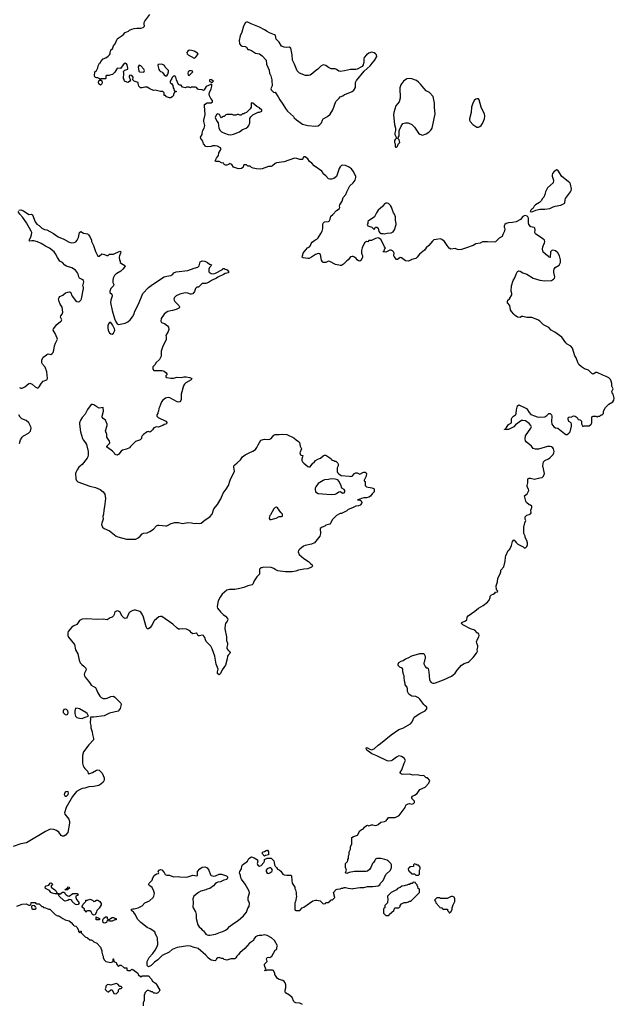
# Model space of a CAD drawing. Header units: inches. Extents: x 2294237 to 2473966, y 835830 to 1006981.
# Tile 54 of 77: x 2450292 to 2459414, y 847793 to 862891. Entities that reach past the tile are written whole.
import ezdxf

# ---------------------------------------------------------------- set-up
doc = ezdxf.new("R2010")
doc.units = ezdxf.units.IN
doc.header["$MEASUREMENT"] = 0
for name, color, linetype in [('C4854', 7, 'Continuous'), ('C4855', 7, 'Continuous'), ('C4856', 7, 'Continuous')]:
    doc.layers.add(name, color=color, linetype=linetype)

msp = doc.modelspace()

# ---------------------------------------------------------------- linework, layer by layer
at = {"layer": 'C4854', "color": 6, "elevation": 100}
for points in [[(2454630, 847789), (2454589, 847809), (2454530, 847818), (2454507, 847827), (2454498, 847838), (2454470, 847895), (2454430, 847935), (2454369, 847970), (2454362, 847990), (2454362, 848010), (2454375, 848045), (2454376, 848090), (2454363, 848123), (2454350, 848142), (2454330, 848159), (2454273, 848173), (2454248, 848190), (2454208, 848250), (2454207, 848267), (2454186, 848310), (2454170, 848318), (2454082, 848318), (2454070, 848308), (2454046, 848310), (2454062, 848318), (2454066, 848330), (2454049, 848389), (2454049, 848410), (2454086, 848450), (2454078, 848490), (2454088, 848510), (2454110, 848518), (2454130, 848512), (2454158, 848530), (2454210, 848622), (2454230, 848634), (2454238, 848650), (2454238, 848670), (2454248, 848690), (2454203, 848770), (2454155, 848815), (2454090, 848847), (2454050, 848856), (2454009, 848849), (2453968, 848848), (2453938, 848842), (2453911, 848829), (2453885, 848790), (2453878, 848770), (2453816, 848730), (2453745, 848650), (2453670, 848582), (2453650, 848555), (2453622, 848530), (2453610, 848506), (2453590, 848488), (2453530, 848488), (2453470, 848469), (2453430, 848482), (2453413, 848493), (2453390, 848495), (2453350, 848509), (2453332, 848508), (2453312, 848490), (2453305, 848475), (2453290, 848458), (2453230, 848469), (2453190, 848499), (2453147, 848547), (2453030, 848649), (2452970, 848664), (2452910, 848686), (2452870, 848689), (2452710, 848664), (2452630, 848634), (2452585, 848595), (2452479, 848541), (2452410, 848475), (2452359, 848441), (2452310, 848389), (2452270, 848368), (2452248, 848388), (2452248, 848452), (2452278, 848510), (2452335, 848570), (2452370, 848622), (2452400, 848680), (2452409, 848710), (2452404, 848810), (2452395, 848835), (2452374, 848870), (2452364, 848904), (2452295, 848950), (2452250, 848972), (2452149, 849050), (2452101, 849101), (2452067, 849167), (2452041, 849201), (2452009, 849230), (2452009, 849251), (2452030, 849258), (2452050, 849256), (2452110, 849271), (2452150, 849291), (2452170, 849305), (2452212, 849348), (2452282, 849378), (2452339, 849430), (2452349, 849450), (2452359, 849490), (2452350, 849528), (2452325, 849585), (2452288, 849610), (2452268, 849630), (2452278, 849650), (2452323, 849697), (2452334, 849730), (2452354, 849766), (2452390, 849792), (2452422, 849798), (2452426, 849810), (2452418, 849830), (2452430, 849851), (2452450, 849862), (2452470, 849854), (2452510, 849814), (2452525, 849785), (2452550, 849772), (2452590, 849772), (2452650, 849746), (2452730, 849751), (2452750, 849746), (2452830, 849743), (2452870, 849746), (2452949, 849771), (2453010, 849765), (2453018, 849770), (2453020, 849780), (2453021, 849830), (2453053, 849870), (2453090, 849896), (2453130, 849901), (2453150, 849898), (2453170, 849887), (2453195, 849850), (2453219, 849779), (2453228, 849768), (2453270, 849759), (2453296, 849764), (2453350, 849787), (2453390, 849787), (2453463, 849763), (2453478, 849750), (2453482, 849730), (2453470, 849709), (2453423, 849697), (2453370, 849669), (2453330, 849664), (2453310, 849655), (2453290, 849642), (2453265, 849610), (2453210, 849569), (2453170, 849557), (2453150, 849546), (2453070, 849527), (2453033, 849507), (2452961, 849450), (2452947, 849410), (2452955, 849350), (2452947, 849290), (2452954, 849270), (2452990, 849210), (2452998, 849170), (2452999, 849110), (2453026, 849010), (2453043, 848983), (2453074, 848954), (2453091, 848931), (2453110, 848918), (2453150, 848871), (2453170, 848859), (2453190, 848854), (2453210, 848851), (2453298, 848870), (2453370, 848901), (2453410, 848910), (2453450, 848928), (2453484, 848956), (2453510, 848987), (2453570, 849034), (2453643, 849077), (2453723, 849150), (2453772, 849208), (2453794, 849266), (2453810, 849294), (2453815, 849345), (2453799, 849390), (2453795, 849430), (2453817, 849503), (2453814, 849530), (2453753, 849633), (2453693, 849710), (2453686, 849730), (2453681, 849770), (2453664, 849810), (2453669, 849830), (2453693, 849870), (2453699, 849910), (2453709, 849930), (2453788, 849990), (2453793, 850000)], [(2453941, 850000), (2453945, 849990), (2453934, 849950), (2453945, 849925), (2453970, 849913), (2453997, 849923), (2454038, 849970), (2454048, 849990), (2454049, 850000)], [(2454184, 850000), (2454190, 849994), (2454198, 849970), (2454201, 849930), (2454211, 849911), (2454231, 849890), (2454246, 849866), (2454270, 849856), (2454296, 849836), (2454330, 849791), (2454350, 849781), (2454390, 849771), (2454450, 849771), (2454462, 849762), (2454465, 849690), (2454472, 849650), (2454511, 849590), (2454512, 849570), (2454522, 849550), (2454531, 849510), (2454531, 849470), (2454538, 849450), (2454522, 849370), (2454512, 849350), (2454514, 849250), (2454518, 849238), (2454530, 849234), (2454590, 849234), (2454626, 849270), (2454650, 849282), (2454790, 849378), (2454829, 849391), (2454850, 849391), (2454900, 849380), (2454950, 849334), (2454982, 849338), (2454990, 849354), (2455030, 849354), (2455042, 849358), (2455047, 849373), (2455062, 849378), (2455067, 849393), (2455090, 849394), (2455126, 849430), (2455106, 849510), (2455147, 849553), (2455160, 849560), (2455210, 849562), (2455228, 849572), (2455247, 849573), (2455270, 849582), (2455290, 849582), (2455332, 849572), (2455370, 849571), (2455390, 849565), (2455410, 849571), (2455510, 849585), (2455570, 849585), (2455630, 849602), (2455710, 849598), (2455790, 849612), (2455815, 849625), (2455828, 849650), (2455870, 849694), (2455910, 849782), (2455978, 849850), (2455998, 849890), (2455998, 849930), (2455988, 849950), (2455950, 849989), (2455933, 850000)], [(2455740, 850000), (2455722, 849970), (2455706, 849954), (2455678, 849890), (2455658, 849862), (2455630, 849835), (2455609, 849829), (2455430, 849829), (2455345, 849815), (2455310, 849798), (2455288, 849808), (2455306, 849850), (2455288, 849890), (2455288, 849950), (2455310, 849974), (2455322, 849978), (2455326, 850000)], [(2450250, 849296), (2450331, 849331), (2450390, 849332), (2450430, 849314), (2450450, 849314), (2450462, 849318), (2450466, 849350), (2450470, 849354), (2450530, 849354), (2450538, 849338), (2450550, 849334), (2450590, 849334), (2450630, 849294), (2450650, 849294), (2450658, 849278), (2450690, 849272), (2450733, 849253), (2450754, 849250), (2450834, 849170), (2450870, 849152), (2450890, 849152), (2450952, 849110), (2450990, 849091), (2451050, 849071), (2451082, 849050), (2451110, 849012), (2451130, 848994), (2451151, 848991), (2451170, 848974), (2451194, 848930), (2451194, 848910), (2451210, 848894), (2451222, 848898), (2451227, 848913), (2451233, 848913), (2451234, 848890), (2451294, 848830), (2451330, 848812), (2451370, 848782), (2451390, 848782), (2451410, 848772), (2451430, 848752), (2451474, 848730), (2451531, 848671), (2451551, 848611), (2451552, 848592), (2451562, 848550), (2451572, 848530), (2451573, 848513), (2451590, 848474), (2451614, 848450), (2451690, 848434), (2451726, 848450), (2451726, 848490), (2451732, 848492), (2451734, 848450), (2451770, 848432), (2451782, 848402), (2451810, 848374), (2451830, 848392), (2451850, 848392), (2451893, 848353), (2451930, 848354), (2451934, 848350), (2451938, 848318), (2451950, 848314), (2451990, 848314), (2452010, 848332), (2452030, 848325), (2452102, 848270), (2452112, 848250), (2452150, 848214), (2452170, 848232), (2452270, 848231), (2452310, 848185), (2452330, 848150), (2452375, 848115), (2452390, 848096), (2452442, 848010), (2452432, 847990), (2452411, 847969), (2452390, 847958), (2452370, 847966), (2452350, 847966), (2452330, 847986), (2452310, 847986), (2452296, 847996), (2452270, 848006), (2452250, 848006), (2452214, 847970), (2452212, 847948), (2452204, 847936), (2452202, 847850), (2452185, 847815), (2452185, 847770)]]:
    msp.add_lwpolyline(points, dxfattribs=at)
for points in [[(2454144, 849884), (2454124, 849884), (2454090, 849873), (2454071, 849850), (2454073, 849830), (2454090, 849805), (2454110, 849799), (2454130, 849808), (2454162, 849830), (2454169, 849850), (2454157, 849877)], [(2456350, 849946), (2456334, 849930), (2456333, 849907), (2456278, 849902), (2456273, 849887), (2456258, 849882), (2456254, 849870), (2456258, 849838), (2456273, 849833), (2456278, 849818), (2456293, 849813), (2456298, 849798), (2456310, 849794), (2456350, 849794), (2456370, 849774), (2456410, 849774), (2456426, 849790), (2456426, 849850), (2456438, 849870), (2456436, 849896), (2456410, 849926), (2456390, 849926), (2456376, 849936)], [(2450902, 849482), (2450910, 849482), (2450950, 849514), (2450970, 849514), (2450982, 849502), (2450985, 849490), (2451005, 849470), (2451030, 849456), (2451050, 849451), (2451108, 849492), (2451174, 849490), (2451191, 849469), (2451154, 849450), (2451152, 849430), (2451162, 849402), (2451191, 849371), (2451202, 849350), (2451190, 849326), (2451170, 849318), (2451150, 849322), (2451098, 849370), (2451090, 849386), (2451076, 849396), (2451050, 849398), (2451030, 849384), (2450990, 849377), (2450967, 849387), (2450898, 849450), (2450882, 849482), (2450867, 849487), (2450830, 849489), (2450790, 849499), (2450769, 849509), (2450750, 849538), (2450689, 849569), (2450681, 849590), (2450698, 849610), (2450740, 849620), (2450758, 849650), (2450774, 849654), (2450798, 849630), (2450790, 849618), (2450774, 849610), (2450774, 849590), (2450830, 849551), (2450851, 849530), (2450862, 849502), (2450873, 849493), (2450890, 849492)], [(2450990, 849546), (2450986, 849550), (2451002, 849558), (2451006, 849570), (2451026, 849574), (2451030, 849592), (2451050, 849591), (2451054, 849570), (2451038, 849562), (2451030, 849546)], [(2456330, 849666), (2456312, 849648), (2456290, 849646), (2456272, 849628), (2456250, 849628), (2456230, 849618), (2456204, 849616), (2456190, 849608), (2456153, 849607), (2456130, 849586), (2456090, 849568), (2456070, 849548), (2455992, 849508), (2455934, 849450), (2455934, 849430), (2455942, 849410), (2455934, 849350), (2455894, 849310), (2455894, 849270), (2455878, 849262), (2455874, 849250), (2455874, 849190), (2455910, 849154), (2455950, 849154), (2455962, 849158), (2455967, 849173), (2456030, 849234), (2456046, 849270), (2456110, 849274), (2456127, 849293), (2456128, 849310), (2456150, 849332), (2456188, 849352), (2456227, 849353), (2456256, 849364), (2456270, 849374), (2456290, 849374), (2456426, 849510), (2456426, 849550), (2456422, 849562), (2456406, 849570), (2456402, 849602), (2456388, 849608), (2456387, 849627), (2456366, 849650), (2456362, 849662)], [(2456930, 849448), (2456910, 849448), (2456850, 849418), (2456750, 849418), (2456730, 849426), (2456690, 849426), (2456654, 849390), (2456672, 849372), (2456674, 849350), (2456734, 849290), (2456738, 849278), (2456770, 849274), (2456778, 849258), (2456790, 849254), (2456850, 849254), (2456854, 849250), (2456854, 849230), (2456874, 849210), (2456878, 849198), (2456890, 849194), (2456895, 849205), (2456910, 849214), (2456928, 849250), (2456928, 849270), (2456943, 849317), (2456955, 849350), (2456968, 849370), (2456968, 849410), (2456955, 849435)], [(2450510, 849306), (2450478, 849302), (2450474, 849290), (2450478, 849258), (2450490, 849254), (2450530, 849254), (2450542, 849258), (2450546, 849270), (2450542, 849282), (2450527, 849287), (2450522, 849302)], [(2451430, 849372), (2451447, 849373), (2451470, 849391), (2451489, 849391), (2451522, 849370), (2451540, 849340), (2451540, 849320), (2451510, 849266), (2451474, 849230), (2451472, 849210), (2451450, 849166), (2451430, 849158), (2451409, 849169), (2451388, 849210), (2451370, 849228), (2451333, 849227), (2451318, 849222), (2451313, 849207), (2451307, 849207), (2451302, 849222), (2451286, 849230), (2451286, 849250), (2451246, 849290), (2451256, 849304), (2451266, 849330), (2451306, 849370), (2451308, 849392), (2451330, 849392), (2451370, 849405), (2451411, 849391)], [(2451470, 849086), (2451466, 849090), (2451467, 849133), (2451482, 849122), (2451500, 849120), (2451514, 849110), (2451514, 849090), (2451510, 849088)], [(2451650, 849094), (2451670, 849094), (2451686, 849110), (2451710, 849122), (2451730, 849122), (2451753, 849113), (2451774, 849110), (2451774, 849090), (2451770, 849086), (2451750, 849086), (2451710, 849068), (2451668, 849068), (2451662, 849082), (2451650, 849086), (2451630, 849066), (2451622, 849050), (2451610, 849042), (2451590, 849038), (2451570, 849046), (2451566, 849070), (2451566, 849090), (2451578, 849110), (2451610, 849134), (2451630, 849134), (2451634, 849130), (2451634, 849110)], [(2451770, 848114), (2451690, 848088), (2451650, 848098), (2451634, 848090), (2451614, 848070), (2451614, 848050), (2451602, 848030), (2451610, 848014), (2451634, 847990), (2451650, 847982), (2451656, 847984), (2451690, 848014), (2451710, 848014), (2451738, 847958), (2451770, 847954), (2451806, 847990), (2451807, 848013), (2451827, 848033), (2451850, 848034), (2451866, 848050), (2451850, 848066), (2451827, 848067), (2451800, 848100)]]:
    msp.add_lwpolyline(points, close=True, dxfattribs=at)
at = {"layer": 'C4855', "color": 6, "elevation": 100}
for points in [[(2450278, 859970), (2450310, 859975), (2450350, 859962), (2450430, 859903), (2450470, 859907), (2450490, 859901), (2450529, 859789), (2450557, 859757), (2450590, 859736), (2450634, 859694), (2450670, 859673), (2450710, 859667), (2450810, 859613), (2450882, 859562), (2450970, 859528), (2451050, 859478), (2451090, 859470), (2451128, 859472), (2451154, 859486), (2451173, 859510), (2451192, 859550), (2451210, 859630), (2451230, 859641), (2451270, 859619), (2451330, 859607), (2451350, 859594), (2451366, 859566), (2451391, 859510), (2451395, 859490), (2451424, 859430), (2451455, 859335), (2451490, 859265), (2451510, 859265), (2451550, 859301), (2451591, 859291), (2451630, 859274), (2451650, 859274), (2451670, 859294), (2451730, 859294), (2451830, 859342), (2451837, 859337), (2451842, 859330), (2451838, 859310), (2451821, 859270), (2451818, 859250), (2451824, 859204), (2451834, 859190), (2451834, 859170), (2451854, 859150), (2451904, 859124), (2451912, 859110), (2451875, 859065), (2451843, 859037), (2451783, 858997), (2451765, 858990), (2451746, 858970), (2451726, 858930), (2451719, 858890), (2451722, 858862), (2451738, 858830), (2451730, 858808), (2451692, 858770), (2451674, 858730), (2451674, 858710), (2451704, 858684), (2451711, 858670), (2451711, 858650), (2451688, 858592), (2451687, 858553), (2451710, 858431), (2451745, 858310), (2451763, 858270), (2451789, 858229), (2451810, 858217), (2451910, 858238), (2451950, 858259), (2451985, 858290), (2452023, 858337), (2452042, 858370), (2452060, 858420), (2452116, 858530), (2452182, 858690), (2452270, 858782), (2452329, 858830), (2452510, 858947), (2452550, 858959), (2452613, 858967), (2452642, 858990), (2452655, 859010), (2452690, 859027), (2452870, 859045), (2452970, 859082), (2453025, 859095), (2453045, 859115), (2453063, 859177), (2453070, 859185), (2453090, 859191), (2453134, 859190), (2453174, 859170), (2453204, 859144), (2453234, 859130), (2453222, 859110), (2453202, 859090), (2453192, 859068), (2453192, 859030), (2453200, 859020), (2453230, 858998), (2453270, 858996), (2453297, 859003), (2453402, 859058), (2453410, 859074), (2453430, 859074), (2453444, 859064), (2453460, 859060), (2453473, 859053), (2453494, 859030), (2453494, 859010), (2453443, 858997), (2453416, 858984), (2453330, 858941), (2453312, 858928), (2453232, 858890), (2453190, 858862), (2453150, 858848), (2453090, 858848), (2453034, 858790), (2453010, 858788), (2453000, 858780), (2452991, 858769), (2452975, 858725), (2452950, 858689), (2452930, 858682), (2452910, 858682), (2452870, 858699), (2452830, 858701), (2452750, 858684), (2452690, 858655), (2452668, 858630), (2452659, 858610), (2452661, 858590), (2452671, 858570), (2452731, 858510), (2452745, 858490), (2452742, 858478), (2452734, 858470), (2452690, 858449), (2452634, 858430), (2452609, 858429), (2452566, 858414), (2452540, 858400), (2452510, 858374), (2452464, 858310), (2452455, 858270), (2452466, 858250), (2452511, 858230), (2452559, 858199), (2452575, 858175), (2452578, 858142), (2452568, 858112), (2452532, 858050), (2452538, 858030), (2452537, 857983), (2452490, 857886), (2452462, 857810), (2452462, 857730), (2452437, 857683), (2452382, 857630), (2452370, 857606), (2452334, 857570), (2452334, 857530), (2452350, 857514), (2452470, 857512), (2452510, 857502), (2452537, 857477), (2452552, 857452), (2452534, 857430), (2452534, 857410), (2452545, 857405), (2452610, 857395), (2452650, 857395), (2452710, 857408), (2452770, 857404), (2452810, 857414), (2452847, 857413), (2452904, 857404), (2452934, 857390), (2452921, 857370), (2452839, 857321), (2452819, 857301), (2452803, 857277), (2452771, 857150), (2452771, 857069), (2452766, 857054), (2452751, 857030), (2452730, 857025), (2452710, 857029), (2452595, 857095), (2452570, 857099), (2452530, 857089), (2452490, 857059), (2452466, 857030), (2452438, 856950), (2452425, 856930), (2452422, 856890), (2452413, 856867), (2452412, 856850), (2452394, 856830), (2452394, 856810), (2452414, 856790), (2452535, 856735), (2452554, 856710), (2452534, 856690), (2452510, 856682), (2452490, 856669), (2452415, 856645), (2452390, 856649), (2452350, 856635), (2452330, 856602), (2452305, 856575), (2452290, 856568), (2452270, 856575), (2452250, 856569), (2452192, 856530), (2452172, 856510), (2452162, 856490), (2452162, 856470), (2452142, 856450), (2452130, 856442), (2452070, 856422), (2452052, 856410), (2451992, 856348), (2451975, 856325), (2451930, 856304), (2451870, 856289), (2451847, 856273), (2451812, 856230), (2451790, 856215), (2451770, 856218), (2451750, 856229), (2451739, 856250), (2451715, 856275), (2451638, 856330), (2451630, 856346), (2451629, 856350), (2451669, 856391), (2451674, 856410), (2451669, 856430), (2451629, 856490), (2451629, 856530), (2451609, 856589), (2451633, 856670), (2451633, 856690), (2451606, 856750), (2451570, 856775), (2451557, 856797), (2451555, 856810), (2451580, 856890), (2451570, 856942), (2451510, 856936), (2451473, 856953), (2451430, 856984), (2451410, 856993), (2451390, 856989), (2451330, 856912), (2451297, 856843), (2451249, 856790), (2451223, 856750), (2451212, 856710), (2451212, 856690), (2451227, 856570), (2451253, 856470), (2451264, 856450), (2451303, 856403), (2451316, 856376), (2451341, 856270), (2451342, 856218), (2451337, 856190), (2451328, 856170), (2451248, 856072), (2451200, 856030), (2451172, 855990), (2451154, 855950), (2451150, 855930), (2451151, 855850), (2451163, 855823), (2451185, 855805), (2451370, 855736), (2451456, 855716), (2451525, 855685), (2451570, 855650), (2451597, 855617), (2451608, 855548), (2451594, 855426), (2451583, 855370), (2451579, 855310), (2451569, 855271), (2451573, 855230), (2451550, 855170), (2451549, 855149), (2451562, 855110), (2451587, 855087), (2451670, 855053), (2451774, 854974), (2451800, 854960), (2451930, 854927), (2452050, 854924), (2452073, 854927), (2452110, 854944), (2452141, 854970), (2452170, 855005), (2452190, 855018), (2452250, 855023), (2452290, 855041), (2452343, 855077), (2452392, 855128), (2452410, 855139), (2452430, 855142), (2452532, 855128), (2452549, 855131), (2452614, 855166), (2452670, 855180), (2452730, 855181), (2452790, 855167), (2452870, 855181), (2452930, 855175), (2452970, 855164), (2453010, 855171), (2453050, 855165), (2453075, 855170), (2453139, 855221), (2453210, 855267), (2453244, 855310), (2453270, 855390), (2453325, 855455), (2453377, 855543), (2453414, 855630), (2453461, 855690), (2453493, 855747), (2453520, 855830), (2453585, 855970), (2453576, 856030), (2453579, 856050), (2453590, 856066), (2453630, 856095), (2453677, 856143), (2453710, 856186), (2453750, 856219), (2453810, 856250), (2453870, 856273), (2453910, 856299), (2453932, 856330), (2453950, 856370), (2453990, 856441), (2454050, 856461), (2454110, 856456), (2454130, 856461), (2454150, 856471), (2454190, 856518), (2454210, 856531), (2454270, 856531), (2454330, 856537), (2454390, 856531), (2454499, 856479), (2454531, 856450), (2454570, 856425), (2454586, 856406), (2454596, 856350), (2454616, 856310), (2454591, 856250), (2454601, 856221), (2454610, 856212), (2454634, 856210), (2454632, 856190), (2454618, 856150), (2454621, 856130), (2454630, 856112), (2454650, 856092), (2454710, 856042), (2454730, 856034), (2454750, 856034), (2454789, 856091), (2454810, 856102), (2454830, 856131), (2454867, 856153), (2454908, 856170), (2454950, 856205), (2454970, 856211), (2454989, 856211), (2455051, 856171), (2455074, 856150), (2455078, 856138), (2455110, 856134), (2455124, 856124), (2455140, 856120), (2455171, 856091), (2455178, 856070), (2455176, 856050), (2455163, 856017), (2455161, 855961), (2455167, 855947), (2455187, 855927), (2455224, 855904), (2455350, 855894), (2455370, 855885), (2455390, 855892), (2455429, 855931), (2455450, 855942), (2455470, 855942), (2455510, 855922), (2455554, 855946), (2455570, 855951), (2455591, 855951), (2455605, 855945), (2455611, 855930), (2455606, 855890), (2455574, 855830), (2455578, 855818), (2455592, 855810), (2455592, 855750), (2455614, 855730), (2455695, 855715), (2455724, 855704), (2455732, 855688), (2455732, 855650), (2455700, 855620), (2455673, 855587), (2455650, 855569), (2455610, 855557), (2455570, 855557), (2455534, 855550), (2455510, 855538), (2455474, 855530), (2455510, 855527), (2455533, 855513), (2455542, 855490), (2455538, 855470), (2455513, 855447), (2455490, 855436), (2455451, 855429), (2455410, 855409), (2455370, 855398), (2455330, 855378), (2455310, 855358), (2455230, 855318), (2455210, 855318), (2455154, 855290), (2455092, 855228), (2455062, 855170), (2455050, 855158), (2454990, 855138), (2454975, 855125), (2454931, 855109), (2454902, 855090), (2454906, 855010), (2454895, 854970), (2454812, 854870), (2454770, 854849), (2454670, 854829), (2454644, 854816), (2454587, 854773), (2454571, 854750), (2454566, 854730), (2454581, 854690), (2454650, 854631), (2454722, 854582), (2454751, 854551), (2454778, 854530), (2454785, 854510), (2454770, 854495), (2454710, 854469), (2454650, 854465), (2454570, 854449), (2454530, 854436), (2454470, 854427), (2454370, 854427), (2454290, 854433), (2454250, 854441), (2454210, 854459), (2454190, 854474), (2454149, 854489), (2454030, 854495), (2454007, 854487), (2453993, 854487), (2453973, 854467), (2453972, 854390), (2453930, 854348), (2453890, 854288), (2453870, 854238), (2453857, 854223), (2453790, 854209), (2453730, 854184), (2453670, 854167), (2453594, 854154), (2453510, 854154), (2453470, 854146), (2453399, 854081), (2453366, 854034), (2453339, 853981), (2453324, 853924), (2453320, 853890), (2453329, 853869), (2453374, 853810), (2453412, 853772), (2453450, 853743), (2453479, 853710), (2453483, 853690), (2453477, 853670), (2453450, 853630), (2453442, 853610), (2453440, 853550), (2453462, 853430), (2453467, 853370), (2453478, 853330), (2453479, 853310), (2453468, 853270), (2453468, 853250), (2453484, 853230), (2453508, 853210), (2453521, 853190), (2453518, 853170), (2453490, 853146), (2453479, 853130), (2453474, 853090), (2453450, 852996), (2453398, 852922), (2453370, 852864), (2453350, 852845), (2453330, 852859), (2453327, 852867), (2453327, 852890), (2453338, 852930), (2453306, 853010), (2453288, 853130), (2453245, 853245), (2453224, 853284), (2453155, 853355), (2453142, 853382), (2453130, 853419), (2453118, 853438), (2453110, 853446), (2453090, 853451), (2453050, 853443), (2453030, 853445), (2453010, 853484), (2453005, 853485), (2452950, 853475), (2452930, 853488), (2452901, 853521), (2452850, 853548), (2452791, 853551), (2452750, 853543), (2452730, 853546), (2452710, 853559), (2452643, 853623), (2452470, 853738), (2452450, 853740), (2452426, 853734), (2452361, 853679), (2452352, 853668), (2452320, 853600), (2452290, 853564), (2452270, 853549), (2452250, 853553), (2452230, 853579), (2452192, 853730), (2452170, 853776), (2452150, 853804), (2452136, 853816), (2452070, 853837), (2452050, 853839), (2452026, 853834), (2451987, 853810), (2451967, 853790), (2451941, 853730), (2451930, 853715), (2451910, 853709), (2451890, 853719), (2451863, 853743), (2451829, 853810), (2451810, 853824), (2451790, 853829), (2451752, 853810), (2451742, 853770), (2451731, 853750), (2451710, 853729), (2451682, 853718), (2451634, 853690), (2451570, 853697), (2451490, 853695), (2451310, 853706), (2451250, 853701), (2451210, 853678), (2451170, 853615), (2451110, 853592), (2451090, 853577), (2451036, 853510), (2451029, 853490), (2451029, 853450), (2451043, 853423), (2451132, 853312), (2451146, 853230), (2451186, 853166), (2451202, 853070), (2451220, 853030), (2451244, 853004), (2451278, 852978), (2451306, 852950), (2451312, 852930), (2451307, 852910), (2451286, 852870), (2451282, 852850), (2451285, 852830), (2451294, 852810), (2451350, 852750), (2451371, 852711), (2451389, 852689), (2451424, 852664), (2451453, 852650), (2451461, 852641), (2451489, 852569), (2451520, 852520), (2451540, 852500), (2451570, 852483), (2451610, 852480), (2451634, 852486), (2451690, 852515), (2451730, 852518), (2451750, 852505), (2451775, 852475), (2451846, 852410), (2451851, 852391), (2451831, 852329), (2451802, 852290), (2451670, 852256), (2451590, 852218), (2451430, 852197), (2451382, 852198), (2451372, 852190), (2451376, 852176), (2451375, 852110), (2451384, 852070), (2451383, 852030), (2451404, 851970), (2451407, 851930), (2451424, 851870), (2451424, 851850), (2451352, 851770), (2451273, 851667), (2451253, 851610), (2451258, 851490), (2451267, 851450), (2451276, 851430), (2451290, 851410), (2451333, 851370), (2451350, 851327), (2451370, 851331), (2451411, 851349), (2451470, 851385), (2451490, 851387), (2451510, 851383), (2451539, 851359), (2451556, 851336), (2451588, 851268), (2451590, 851250), (2451586, 851230), (2451570, 851199), (2451539, 851170), (2451505, 851150), (2451430, 851132), (2451352, 851128), (2451290, 851108), (2451250, 851101), (2451210, 851084), (2451165, 851055), (2451100, 850980), (2451007, 850810), (2450978, 850730), (2450982, 850710), (2451045, 850630), (2451057, 850597), (2451058, 850570), (2451031, 850430), (2450994, 850386), (2450970, 850369), (2450950, 850369), (2450930, 850384), (2450891, 850431), (2450858, 850458), (2450814, 850474), (2450770, 850477), (2450750, 850473), (2450690, 850442), (2450398, 850270), (2450308, 850252), (2450190, 850213)], [(2455326, 850000), (2455328, 850012), (2455338, 850030), (2455338, 850070), (2455348, 850090), (2455348, 850130), (2455366, 850170), (2455368, 850212), (2455386, 850250), (2455388, 850350), (2455415, 850365), (2455473, 850387), (2455509, 850451), (2455529, 850471), (2455550, 850478), (2455568, 850490), (2455582, 850510), (2455610, 850536), (2455630, 850538), (2455650, 850532), (2455690, 850545), (2455710, 850546), (2455750, 850536), (2455770, 850541), (2455790, 850551), (2455830, 850585), (2455890, 850595), (2455916, 850604), (2455937, 850643), (2455950, 850658), (2456050, 850658), (2456112, 850688), (2456204, 850810), (2456209, 850830), (2456222, 850850), (2456250, 850866), (2456270, 850871), (2456310, 850861), (2456334, 850870), (2456348, 850890), (2456348, 850910), (2456309, 850950), (2456308, 850970), (2456316, 850984), (2456350, 850998), (2456390, 851025), (2456430, 851085), (2456510, 851125), (2456570, 851182), (2456586, 851226), (2456550, 851266), (2456530, 851268), (2456499, 851299), (2456490, 851302), (2456450, 851299), (2456390, 851314), (2456330, 851309), (2456270, 851324), (2456170, 851319), (2456150, 851321), (2456135, 851330), (2456129, 851350), (2456154, 851390), (2456189, 851491), (2456209, 851530), (2456190, 851568), (2456150, 851594), (2456110, 851601), (2456070, 851585), (2456010, 851539), (2455990, 851529), (2455950, 851521), (2455930, 851525), (2455770, 851605), (2455692, 851632), (2455615, 851690), (2455609, 851710), (2455610, 851732), (2455624, 851724), (2455630, 851725), (2455663, 851703), (2455690, 851696), (2455729, 851710), (2455790, 851766), (2455829, 851791), (2455990, 851926), (2456110, 852005), (2456170, 852026), (2456288, 852092), (2456314, 852126), (2456346, 852194), (2456430, 852252), (2456510, 852292), (2456536, 852324), (2456538, 852350), (2456510, 852368), (2456490, 852388), (2456429, 852470), (2456409, 852490), (2456390, 852505), (2456370, 852513), (2456310, 852517), (2456262, 852550), (2456249, 852570), (2456242, 852590), (2456242, 852630), (2456234, 852654), (2456208, 852690), (2456208, 852710), (2456198, 852730), (2456196, 852764), (2456188, 852792), (2456188, 852830), (2456178, 852850), (2456176, 852876), (2456168, 852890), (2456168, 852930), (2456158, 852950), (2456125, 852965), (2456098, 852990), (2456098, 853010), (2456110, 853032), (2456145, 853055), (2456174, 853066), (2456210, 853091), (2456250, 853105), (2456310, 853136), (2456430, 853171), (2456490, 853172), (2456512, 853130), (2456512, 853090), (2456502, 853070), (2456502, 853050), (2456492, 853030), (2456493, 853013), (2456510, 852974), (2456530, 852954), (2456550, 852954), (2456560, 852940), (2456562, 852910), (2456571, 852889), (2456578, 852770), (2456588, 852748), (2456605, 852730), (2456630, 852719), (2456650, 852719), (2456670, 852722), (2456792, 852768), (2456915, 852825), (2456939, 852841), (2456974, 852870), (2457004, 852915), (2457070, 852991), (2457110, 853018), (2457170, 853038), (2457188, 853050), (2457250, 853112), (2457302, 853178), (2457315, 853210), (2457309, 853230), (2457321, 853270), (2457321, 853290), (2457303, 853330), (2457301, 853350), (2457313, 853390), (2457334, 853430), (2457339, 853450), (2457335, 853470), (2457323, 853483), (2457310, 853489), (2457272, 853532), (2457210, 853552), (2457089, 853610), (2457068, 853630), (2457075, 853650), (2457130, 853674), (2457149, 853690), (2457159, 853730), (2457170, 853751), (2457276, 853824), (2457329, 853870), (2457402, 853910), (2457470, 853961), (2457494, 853990), (2457509, 854029), (2457509, 854050), (2457528, 854070), (2457558, 854082), (2457580, 854100), (2457590, 854114), (2457622, 854118), (2457626, 854130), (2457608, 854148), (2457602, 854210), (2457621, 854270), (2457629, 854330), (2457665, 854395), (2457674, 854426), (2457674, 854450), (2457717, 854503), (2457741, 854590), (2457743, 854650), (2457750, 854672), (2457788, 854750), (2457809, 854771), (2457839, 854830), (2457850, 854892), (2457870, 854914), (2457890, 854902), (2457910, 854872), (2457934, 854850), (2458014, 854810), (2458030, 854794), (2458050, 854794), (2458070, 854814), (2458080, 854840), (2458082, 854870), (2458070, 854906), (2458048, 854950), (2458048, 854970), (2458028, 855010), (2458028, 855108), (2458043, 855177), (2458058, 855210), (2458048, 855230), (2458048, 855268), (2458070, 855291), (2458110, 855302), (2458130, 855314), (2458138, 855330), (2458135, 855370), (2458148, 855410), (2458148, 855430), (2458130, 855448), (2458110, 855454), (2458067, 855487), (2458055, 855510), (2458038, 855590), (2458078, 855622), (2458102, 855670), (2458099, 855690), (2458079, 855730), (2458075, 855750), (2458089, 855790), (2458085, 855830), (2458089, 855850), (2458110, 855861), (2458130, 855863), (2458192, 855848), (2458270, 855867), (2458309, 855871), (2458329, 855890), (2458344, 855930), (2458315, 856050), (2458329, 856110), (2458349, 856130), (2458402, 856158), (2458425, 856175), (2458474, 856226), (2458487, 856250), (2458489, 856270), (2458481, 856310), (2458470, 856325), (2458450, 856339), (2458430, 856346), (2458390, 856347), (2458250, 856307), (2458230, 856303), (2458206, 856306), (2458170, 856318), (2458142, 856350), (2458060, 856420), (2458050, 856435), (2458044, 856464), (2458054, 856510), (2458132, 856630), (2458141, 856650), (2458134, 856670), (2458110, 856697), (2458050, 856738), (2458010, 856747), (2457990, 856745), (2457900, 856680), (2457870, 856650), (2457830, 856625), (2457790, 856609), (2457730, 856606), (2457728, 856610), (2457747, 856613), (2457749, 856630), (2457762, 856638), (2457790, 856682), (2457835, 856710), (2457839, 856730), (2457837, 856770), (2457845, 856790), (2457866, 856814), (2457898, 856830), (2457903, 856837), (2457909, 856851), (2457912, 856910), (2457929, 856970), (2457950, 856986), (2458068, 856928), (2458083, 856910), (2458106, 856866), (2458135, 856835), (2458190, 856819), (2458230, 856801), (2458270, 856798), (2458350, 856803), (2458379, 856820), (2458410, 856851), (2458431, 856851), (2458451, 856830), (2458455, 856810), (2458451, 856730), (2458455, 856690), (2458486, 856646), (2458510, 856631), (2458550, 856626), (2458650, 856545), (2458670, 856531), (2458690, 856532), (2458718, 856550), (2458735, 856570), (2458757, 856657), (2458757, 856690), (2458750, 856708), (2458718, 856730), (2458710, 856746), (2458705, 856770), (2458710, 856794), (2458730, 856802), (2458750, 856798), (2458790, 856816), (2458814, 856814), (2458842, 856790), (2458858, 856758), (2458890, 856754), (2458910, 856734), (2458913, 856693), (2458930, 856654), (2458950, 856662), (2459030, 856665), (2459058, 856690), (2459068, 856710), (2459069, 856790), (2459076, 856804), (2459092, 856812), (2459130, 856812), (2459150, 856802), (2459168, 856812), (2459190, 856814), (2459210, 856834), (2459230, 856834), (2459246, 856850), (2459248, 856890), (2459277, 856943), (2459330, 856998), (2459390, 857032), (2459405, 857055), (2459414, 857090), (2459395, 857150), (2459382, 857170), (2459378, 857190), (2459398, 857230), (2459375, 857270), (2459374, 857310), (2459365, 857350), (2459354, 857374), (2459330, 857397), (2459290, 857421), (2459238, 857438), (2459150, 857482), (2459130, 857482), (2459090, 857458), (2459070, 857464), (2459017, 857517), (2458959, 857539), (2458909, 857569), (2458870, 857604), (2458852, 857632), (2458830, 857708), (2458810, 857738), (2458770, 857855), (2458746, 857886), (2458690, 857917), (2458670, 857934), (2458610, 858024), (2458501, 858101), (2458444, 858130), (2458409, 858170), (2458329, 858210), (2458270, 858269), (2458242, 858290), (2458150, 858325), (2458070, 858323), (2458010, 858338), (2457990, 858338), (2457970, 858322), (2457929, 858329), (2457893, 858353), (2457870, 858375), (2457835, 858415), (2457820, 858440), (2457809, 858510), (2457777, 858550), (2457773, 858570), (2457781, 858590), (2457804, 858610), (2457844, 858670), (2457844, 858690), (2457834, 858730), (2457839, 858810), (2457862, 858890), (2457889, 858931), (2457909, 858990), (2457930, 859031), (2457950, 859041), (2457970, 859036), (2458011, 859010), (2458070, 858990), (2458170, 858930), (2458270, 858898), (2458350, 858888), (2458450, 858894), (2458481, 858910), (2458498, 858930), (2458499, 858950), (2458486, 859014), (2458487, 859053), (2458492, 859068), (2458509, 859091), (2458570, 859126), (2458589, 859170), (2458589, 859210), (2458575, 859270), (2458550, 859314), (2458510, 859349), (2458470, 859358), (2458454, 859350), (2458434, 859330), (2458430, 859246), (2458410, 859249), (2458403, 859263), (2458390, 859269), (2458325, 859325), (2458312, 859370), (2458319, 859410), (2458345, 859470), (2458349, 859490), (2458341, 859510), (2458319, 859530), (2458205, 859605), (2458193, 859630), (2458201, 859670), (2458196, 859696), (2458185, 859705), (2458135, 859715), (2458102, 859750), (2458095, 859775), (2458097, 859850), (2458089, 859870), (2458078, 859878), (2458050, 859886), (2458030, 859883), (2458010, 859873), (2457973, 859827), (2457910, 859793), (2457850, 859781), (2457790, 859777), (2457755, 859765), (2457732, 859750), (2457725, 859730), (2457725, 859710), (2457732, 859688), (2457731, 859650), (2457718, 859630), (2457705, 859595), (2457691, 859569), (2457650, 859542), (2457590, 859483), (2457570, 859478), (2457470, 859485), (2457390, 859485), (2457354, 859466), (2457290, 859455), (2457249, 859431), (2457129, 859389), (2457070, 859369), (2457030, 859364), (2457007, 859367), (2456970, 859384), (2456908, 859370), (2456882, 859390), (2456849, 859430), (2456809, 859490), (2456770, 859519), (2456749, 859529), (2456679, 859521), (2456647, 859513), (2456623, 859497), (2456571, 859430), (2456530, 859394), (2456504, 859356), (2456424, 859296), (2456390, 859250), (2456370, 859229), (2456307, 859213), (2456290, 859202), (2456250, 859188), (2456210, 859194), (2456150, 859239), (2456130, 859242), (2456090, 859215), (2456070, 859215), (2456038, 859258), (2456034, 859270), (2456035, 859310), (2456029, 859330), (2456010, 859349), (2455990, 859355), (2455970, 859355), (2455910, 859328), (2455869, 859329), (2455870, 859334), (2455882, 859338), (2455888, 859372), (2455906, 859390), (2455886, 859410), (2455863, 859463), (2455830, 859518), (2455810, 859538), (2455790, 859548), (2455750, 859538), (2455690, 859506), (2455650, 859506), (2455633, 859487), (2455610, 859488), (2455582, 859470), (2455547, 859393), (2455536, 859350), (2455536, 859310), (2455551, 859270), (2455551, 859250), (2455530, 859206), (2455511, 859189), (2455490, 859195), (2455470, 859209), (2455455, 859230), (2455428, 859250), (2455410, 859259), (2455390, 859262), (2455367, 859253), (2455331, 859209), (2455305, 859190), (2455260, 859140), (2455230, 859122), (2455210, 859122), (2455190, 859129), (2455135, 859135), (2455050, 859182), (2455030, 859188), (2454990, 859168), (2454947, 859167), (2454936, 859176), (2454923, 859203), (2454909, 859289), (2454890, 859302), (2454870, 859304), (2454832, 859290), (2454771, 859249), (2454731, 859229), (2454710, 859227), (2454640, 859240), (2454626, 859250), (2454628, 859268), (2454636, 859284), (2454642, 859310), (2454655, 859330), (2454709, 859391), (2454739, 859410), (2454753, 859430), (2454761, 859459), (2454779, 859481), (2454818, 859510), (2454852, 859528), (2454870, 859545), (2454913, 859610), (2454934, 859650), (2454944, 859690), (2454944, 859750), (2454950, 859772), (2454970, 859791), (2455030, 859798), (2455037, 859803), (2455053, 859830), (2455063, 859877), (2455096, 859904), (2455150, 859965), (2455194, 859990), (2455199, 860000)], [(2455828, 860000), (2455793, 859970), (2455765, 859930), (2455734, 859866), (2455640, 859800), (2455632, 859790), (2455632, 859768), (2455622, 859750), (2455634, 859730), (2455694, 859710), (2455730, 859674), (2455749, 859711), (2455770, 859711), (2455790, 859692), (2455804, 859644), (2455820, 859620), (2455830, 859612), (2455868, 859612), (2455890, 859606), (2455930, 859618), (2455990, 859625), (2456020, 859640), (2456042, 859670), (2456069, 859750), (2456068, 859768), (2456056, 859816), (2456055, 859870), (2456042, 859910), (2456029, 859929), (2456003, 860000)], [(2458167, 860000), (2458165, 859995), (2458150, 859988), (2458132, 859970), (2458122, 859950), (2458150, 859947), (2458166, 859950), (2458209, 859971), (2458270, 859986), (2458350, 859987), (2458426, 859994), (2458437, 860000)], [(2450289, 857249), (2450310, 857239), (2450330, 857239), (2450370, 857260), (2450430, 857311), (2450450, 857316), (2450483, 857303), (2450530, 857263), (2450570, 857243), (2450590, 857259), (2450624, 857316), (2450650, 857348), (2450709, 857371), (2450716, 857390), (2450710, 857490), (2450681, 857561), (2450641, 857610), (2450632, 857630), (2450632, 857670), (2450650, 857715), (2450677, 857730), (2450710, 857758), (2450730, 857767), (2450770, 857759), (2450790, 857771), (2450807, 857790), (2450817, 857823), (2450824, 857890), (2450840, 857930), (2450864, 857970), (2450870, 857990), (2450868, 858010), (2450838, 858078), (2450806, 858130), (2450809, 858150), (2450864, 858216), (2450916, 858264), (2450928, 858270), (2450938, 858290), (2450918, 858330), (2450924, 858350), (2450944, 858376), (2450952, 858408), (2450944, 858484), (2450915, 858530), (2450897, 858570), (2450889, 858610), (2450895, 858630), (2450910, 858645), (2450952, 858668), (2450997, 858703), (2451030, 858714), (2451057, 858717), (2451072, 858712), (2451097, 858650), (2451150, 858586), (2451171, 858570), (2451190, 858565), (2451210, 858570), (2451230, 858588), (2451241, 858610), (2451273, 858770), (2451272, 858792), (2451259, 858810), (2451277, 858870), (2451270, 858890), (2451248, 858908), (2451209, 858930), (2451197, 858950), (2451190, 858990), (2451181, 859010), (2451150, 859050), (2451090, 859087), (2451009, 859110), (2450987, 859127), (2450950, 859168), (2450910, 859189), (2450870, 859242), (2450840, 859300), (2450819, 859330), (2450749, 859389), (2450690, 859417), (2450621, 859461), (2450567, 859487), (2450510, 859499), (2450480, 859500), (2450450, 859495), (2450440, 859500), (2450435, 859510), (2450456, 859544), (2450475, 859590), (2450476, 859630), (2450470, 859650), (2450397, 859777), (2450339, 859859), (2450293, 859910), (2450269, 859950)], [(2450288, 856390), (2450305, 856450), (2450330, 856490), (2450352, 856510), (2450427, 856553), (2450449, 856570), (2450457, 856583), (2450467, 856627), (2450464, 856650), (2450431, 856711), (2450390, 856745), (2450324, 856770), (2450297, 856797), (2450277, 856830)], [(2453793, 850000), (2453809, 850031), (2453850, 850052), (2453890, 850038), (2453938, 850010), (2453941, 850000)], [(2454049, 850000), (2454050, 850014), (2454090, 850034), (2454150, 850032), (2454184, 850000)], [(2455933, 850000), (2455930, 850002), (2455895, 850015), (2455830, 850028), (2455773, 850027), (2455750, 850018), (2455740, 850000)]]:
    msp.add_lwpolyline(points, dxfattribs=at)
for points in [[(2451670, 858249), (2451654, 858226), (2451645, 858195), (2451644, 858170), (2451650, 858124), (2451669, 858089), (2451690, 858073), (2451710, 858070), (2451730, 858084), (2451747, 858113), (2451751, 858130), (2451746, 858150), (2451714, 858214), (2451690, 858247)], [(2455070, 855849), (2455030, 855839), (2454970, 855833), (2454950, 855825), (2454870, 855779), (2454835, 855730), (2454827, 855710), (2454824, 855690), (2454831, 855650), (2454870, 855628), (2455071, 855611), (2455130, 855613), (2455150, 855624), (2455190, 855651), (2455210, 855658), (2455250, 855631), (2455270, 855637), (2455278, 855650), (2455280, 855670), (2455270, 855689), (2455235, 855710), (2455219, 855759), (2455190, 855815), (2455170, 855835), (2455133, 855847)], [(2454230, 855415), (2454210, 855413), (2454190, 855389), (2454140, 855300), (2454130, 855289), (2454119, 855250), (2454121, 855241), (2454130, 855226), (2454150, 855226), (2454226, 855250), (2454270, 855274), (2454310, 855274), (2454322, 855278), (2454326, 855310), (2454296, 855336), (2454245, 855405)], [(2450990, 852318), (2450970, 852312), (2450959, 852290), (2450961, 852270), (2450973, 852250), (2450990, 852238), (2451010, 852232), (2451030, 852242), (2451038, 852270), (2451030, 852294), (2451010, 852314)], [(2451150, 852333), (2451139, 852290), (2451140, 852250), (2451150, 852209), (2451170, 852192), (2451210, 852183), (2451250, 852178), (2451270, 852184), (2451310, 852201), (2451346, 852210), (2451329, 852250), (2451309, 852270), (2451210, 852325), (2451190, 852331)], [(2451030, 851054), (2450994, 851050), (2450978, 851030), (2450976, 851010), (2450985, 850990), (2450990, 850985), (2451010, 850983), (2451036, 851010), (2451041, 851030), (2451035, 851050)], [(2454050, 850066), (2454008, 850112), (2454026, 850130), (2454050, 850138), (2454072, 850152), (2454090, 850158), (2454096, 850156), (2454111, 850131), (2454110, 850086), (2454090, 850078), (2454064, 850076)]]:
    msp.add_lwpolyline(points, close=True, dxfattribs=at)
at = {"layer": 'C4856', "color": 6, "elevation": 100}
for points in [[(2455199, 860000), (2455204, 860010), (2455199, 860030), (2455201, 860050), (2455237, 860110), (2455256, 860164), (2455297, 860210), (2455313, 860250), (2455359, 860341), (2455409, 860390), (2455438, 860430), (2455448, 860470), (2455448, 860490), (2455409, 860570), (2455383, 860603), (2455337, 860637), (2455290, 860657), (2455250, 860659), (2455230, 860654), (2455210, 860635), (2455195, 860610), (2455150, 860489), (2455130, 860470), (2455110, 860457), (2455074, 860446), (2455050, 860445), (2455029, 860450), (2454990, 860495), (2454950, 860529), (2454944, 860550), (2454929, 860569), (2454809, 860650), (2454772, 860692), (2454739, 860719), (2454710, 860759), (2454670, 860788), (2454653, 860787), (2454634, 860770), (2454630, 860748), (2454590, 860749), (2454543, 860763), (2454510, 860767), (2454350, 860712), (2454230, 860695), (2454210, 860686), (2454170, 860649), (2454150, 860641), (2454110, 860641), (2454010, 860606), (2453979, 860601), (2453925, 860605), (2453875, 860615), (2453850, 860626), (2453830, 860646), (2453790, 860646), (2453770, 860666), (2453730, 860666), (2453724, 860656), (2453722, 860630), (2453717, 860623), (2453694, 860610), (2453650, 860602), (2453570, 860628), (2453548, 860668), (2453510, 860686), (2453494, 860670), (2453470, 860662), (2453450, 860662), (2453430, 860669), (2453426, 860690), (2453390, 860698), (2453350, 860719), (2453298, 860718), (2453289, 860729), (2453309, 860770), (2453341, 860810), (2453349, 860850), (2453375, 860890), (2453382, 860910), (2453370, 860928), (2453326, 860950), (2453290, 860957), (2453250, 860959), (2453230, 860949), (2453170, 860942), (2453149, 860949), (2453110, 860986), (2453102, 861030), (2453070, 861068), (2453065, 861090), (2453089, 861130), (2453089, 861150), (2453099, 861190), (2453124, 861230), (2453133, 861270), (2453117, 861330), (2453116, 861350), (2453137, 861437), (2453126, 861570), (2453129, 861590), (2453170, 861618), (2453214, 861614), (2453230, 861618), (2453248, 861630), (2453248, 861650), (2453223, 861683), (2453203, 861723), (2453197, 861750), (2453203, 861777), (2453229, 861830), (2453239, 861870), (2453238, 861898), (2453230, 861906), (2453222, 861898), (2453155, 861865), (2453124, 861816), (2453110, 861806), (2453090, 861818), (2453040, 861820), (2453027, 861827), (2453006, 861850), (2452990, 861858), (2452930, 861858), (2452910, 861846), (2452890, 861858), (2452850, 861858), (2452830, 861848), (2452810, 861849), (2452790, 861858), (2452770, 861888), (2452750, 861888), (2452730, 861898), (2452698, 861970), (2452688, 862010), (2452670, 862028), (2452653, 862027), (2452630, 862006), (2452625, 861990), (2452598, 861950), (2452600, 861940), (2452602, 861930), (2452626, 861906), (2452642, 861882), (2452647, 861847), (2452658, 861830), (2452664, 861804), (2452670, 861794), (2452690, 861794), (2452694, 861790), (2452690, 861786), (2452670, 861786), (2452652, 861750), (2452651, 861730), (2452632, 861710), (2452610, 861695), (2452590, 861695), (2452546, 861710), (2452527, 861727), (2452509, 861729), (2452508, 861770), (2452490, 861788), (2452450, 861789), (2452370, 861809), (2452347, 861807), (2452288, 861830), (2452250, 861854), (2452210, 861855), (2452170, 861844), (2452147, 861847), (2452121, 861870), (2452108, 861912), (2452108, 861928), (2452046, 861950), (2452026, 861970), (2452035, 862010), (2452010, 862035), (2451982, 862038), (2451973, 862027), (2451972, 862010), (2451994, 861970), (2451977, 861943), (2451951, 861929), (2451910, 861942), (2451902, 861950), (2451896, 861976), (2451886, 861990), (2451889, 862070), (2451885, 862095), (2451905, 862115), (2451949, 862131), (2451953, 862147), (2451941, 862201), (2451930, 862215), (2451910, 862222), (2451880, 862200), (2451836, 862144), (2451792, 862148), (2451780, 862140), (2451750, 862086), (2451714, 862050), (2451690, 862048), (2451664, 862036), (2451624, 862036), (2451614, 862030), (2451614, 861990), (2451610, 861986), (2451550, 861986), (2451538, 861982), (2451534, 861970), (2451552, 861952), (2451558, 861930), (2451550, 861906), (2451530, 861886), (2451508, 861908), (2451502, 861930), (2451508, 861952), (2451526, 861970), (2451522, 861982), (2451490, 861998), (2451470, 861998), (2451450, 862006), (2451438, 862030), (2451446, 862090), (2451470, 862114), (2451490, 862154), (2451498, 862182), (2451518, 862222), (2451530, 862234), (2451535, 862250), (2451570, 862291), (2451613, 862307), (2451649, 862331), (2451669, 862350), (2451678, 862370), (2451678, 862390), (2451689, 862430), (2451714, 862446), (2451729, 862490), (2451758, 862522), (2451785, 862590), (2451802, 862610), (2451879, 862661), (2451910, 862696), (2451963, 862717), (2451978, 862730), (2452010, 862745), (2452050, 862756), (2452090, 862761), (2452150, 862759), (2452188, 862770), (2452208, 862790), (2452202, 862830), (2452204, 862850), (2452213, 862870), (2452287, 862973)], [(2458437, 860000), (2458477, 860023), (2458506, 860034), (2458594, 860046), (2458643, 860070), (2458656, 860084), (2458658, 860130), (2458664, 860150), (2458744, 860250), (2458752, 860270), (2458755, 860295), (2458743, 860370), (2458734, 860390), (2458704, 860410), (2458610, 860489), (2458550, 860584), (2458530, 860589), (2458490, 860563), (2458466, 860534), (2458459, 860510), (2458461, 860490), (2458479, 860430), (2458475, 860390), (2458388, 860312), (2458356, 860250), (2458347, 860210), (2458331, 860170), (2458311, 860150), (2458290, 860115), (2458265, 860090), (2458205, 860050), (2458185, 860030), (2458167, 860000)], [(2456003, 860000), (2455997, 860017), (2455983, 860043), (2455952, 860072), (2455930, 860080), (2455910, 860076), (2455890, 860067), (2455856, 860024), (2455828, 860000)]]:
    msp.add_lwpolyline(points, dxfattribs=at)
for points in [[(2453770, 862853), (2453754, 862846), (2453726, 862794), (2453699, 862701), (2453674, 862646), (2453661, 862570), (2453663, 862523), (2453691, 862491), (2453705, 862485), (2453750, 862481), (2453770, 862471), (2453792, 862432), (2453808, 862432), (2453850, 862418), (2453910, 862378), (2453970, 862365), (2454010, 862338), (2454071, 862270), (2454076, 862210), (2454117, 862117), (2454123, 862070), (2454144, 862030), (2454161, 861970), (2454158, 861930), (2454165, 861905), (2454165, 861875), (2454150, 861846), (2454146, 861830), (2454150, 861814), (2454190, 861774), (2454210, 861782), (2454258, 861710), (2454281, 861661), (2454330, 861598), (2454370, 861531), (2454401, 861490), (2454490, 861405), (2454505, 861385), (2454538, 861358), (2454630, 861291), (2454710, 861267), (2454830, 861259), (2454870, 861266), (2454897, 861283), (2454922, 861310), (2454935, 861350), (2454950, 861372), (2455014, 861406), (2455056, 861444), (2455094, 861510), (2455144, 861636), (2455193, 861687), (2455209, 861710), (2455250, 861725), (2455276, 861744), (2455304, 861756), (2455390, 861788), (2455418, 861810), (2455441, 861850), (2455445, 861930), (2455460, 861960), (2455579, 862101), (2455670, 862183), (2455697, 862223), (2455735, 862265), (2455769, 862329), (2455766, 862350), (2455750, 862369), (2455730, 862383), (2455690, 862391), (2455650, 862376), (2455613, 862350), (2455578, 862310), (2455573, 862290), (2455573, 862247), (2455561, 862199), (2455545, 862175), (2455470, 862134), (2455450, 862129), (2455369, 862129), (2455274, 862106), (2455210, 862099), (2455190, 862104), (2455150, 862129), (2455130, 862135), (2455070, 862137), (2455030, 862157), (2454990, 862189), (2454950, 862197), (2454910, 862179), (2454865, 862130), (2454831, 862109), (2454790, 862069), (2454750, 862042), (2454725, 862035), (2454676, 862036), (2454586, 862070), (2454547, 862107), (2454508, 862210), (2454478, 862270), (2454471, 862350), (2454450, 862455), (2454428, 862468), (2454390, 862464), (2454350, 862469), (2454306, 862486), (2454270, 862544), (2454224, 862590), (2454214, 862650), (2454200, 862660), (2454124, 862690), (2454088, 862708), (2454050, 862735), (2453970, 862775), (2453845, 862825), (2453810, 862845), (2453790, 862852)], [(2452890, 862422), (2452872, 862410), (2452858, 862390), (2452862, 862370), (2452878, 862350), (2452970, 862302), (2452990, 862311), (2453022, 862350), (2453028, 862370), (2453020, 862380), (2452968, 862410), (2452930, 862421)], [(2452127, 862193), (2452111, 862170), (2452121, 862101), (2452131, 862091), (2452190, 862084), (2452202, 862090), (2452204, 862096), (2452205, 862110), (2452197, 862130), (2452150, 862184)], [(2452470, 862208), (2452414, 862206), (2452412, 862190), (2452427, 862127), (2452438, 862110), (2452450, 862098), (2452471, 862091), (2452482, 862082), (2452510, 862045), (2452530, 862031), (2452550, 862032), (2452565, 862055), (2452575, 862090), (2452575, 862110), (2452525, 862165), (2452515, 862190)], [(2452890, 862108), (2452878, 862090), (2452872, 862070), (2452878, 862038), (2452890, 862034), (2452946, 862090), (2452942, 862102), (2452927, 862107)], [(2453230, 861975), (2453205, 861970), (2453202, 861950), (2453210, 861942), (2453230, 861934), (2453250, 861934), (2453266, 861950), (2453242, 861962)], [(2456270, 861989), (2456230, 861983), (2456179, 861950), (2456148, 861910), (2456137, 861890), (2456126, 861846), (2456131, 861690), (2456111, 861630), (2456061, 861570), (2456031, 861470), (2456027, 861430), (2456043, 861283), (2456056, 861230), (2456056, 861190), (2456047, 861153), (2456047, 861130), (2456066, 861090), (2456065, 861070), (2456050, 861055), (2456043, 861037), (2456041, 861010), (2456052, 860990), (2456053, 860953), (2456058, 860938), (2456070, 860934), (2456090, 860954), (2456100, 860980), (2456124, 861010), (2456113, 861050), (2456095, 861070), (2456096, 861084), (2456113, 861110), (2456114, 861186), (2456118, 861202), (2456142, 861258), (2456170, 861298), (2456210, 861311), (2456249, 861311), (2456310, 861286), (2456350, 861245), (2456410, 861151), (2456430, 861136), (2456470, 861121), (2456530, 861143), (2456570, 861166), (2456601, 861199), (2456618, 861230), (2456664, 861450), (2456655, 861545), (2456657, 861610), (2456634, 861715), (2456577, 861777), (2456530, 861802), (2456490, 861842), (2456443, 861903), (2456410, 861935), (2456377, 861957), (2456310, 861984)], [(2457310, 861679), (2457290, 861672), (2457270, 861657), (2457243, 861610), (2457225, 861550), (2457220, 861470), (2457190, 861370), (2457193, 861350), (2457204, 861330), (2457243, 861283), (2457305, 861245), (2457330, 861244), (2457350, 861253), (2457369, 861270), (2457390, 861299), (2457421, 861370), (2457429, 861410), (2457421, 861450), (2457395, 861495), (2457372, 861550), (2457340, 861660), (2457330, 861675)], [(2453850, 861618), (2453842, 861610), (2453842, 861550), (2453830, 861526), (2453770, 861466), (2453744, 861456), (2453730, 861446), (2453710, 861446), (2453690, 861426), (2453670, 861426), (2453650, 861438), (2453630, 861438), (2453610, 861428), (2453570, 861428), (2453550, 861438), (2453470, 861438), (2453454, 861430), (2453430, 861406), (2453410, 861406), (2453390, 861386), (2453370, 861406), (2453355, 861435), (2453343, 861443), (2453330, 861449), (2453310, 861438), (2453291, 861390), (2453317, 861337), (2453338, 861310), (2453346, 861226), (2453365, 861190), (2453390, 861171), (2453432, 861150), (2453490, 861131), (2453530, 861127), (2453570, 861135), (2453662, 861170), (2453710, 861207), (2453768, 861230), (2453794, 861250), (2453809, 861270), (2453822, 861310), (2453822, 861378), (2453836, 861404), (2453868, 861432), (2453950, 861472), (2453970, 861472), (2454006, 861490), (2454006, 861510), (2453983, 861523), (2453970, 861538), (2453930, 861558), (2453866, 861610)]]:
    msp.add_lwpolyline(points, close=True, dxfattribs=at)

doc.saveas('drawing.dxf')
